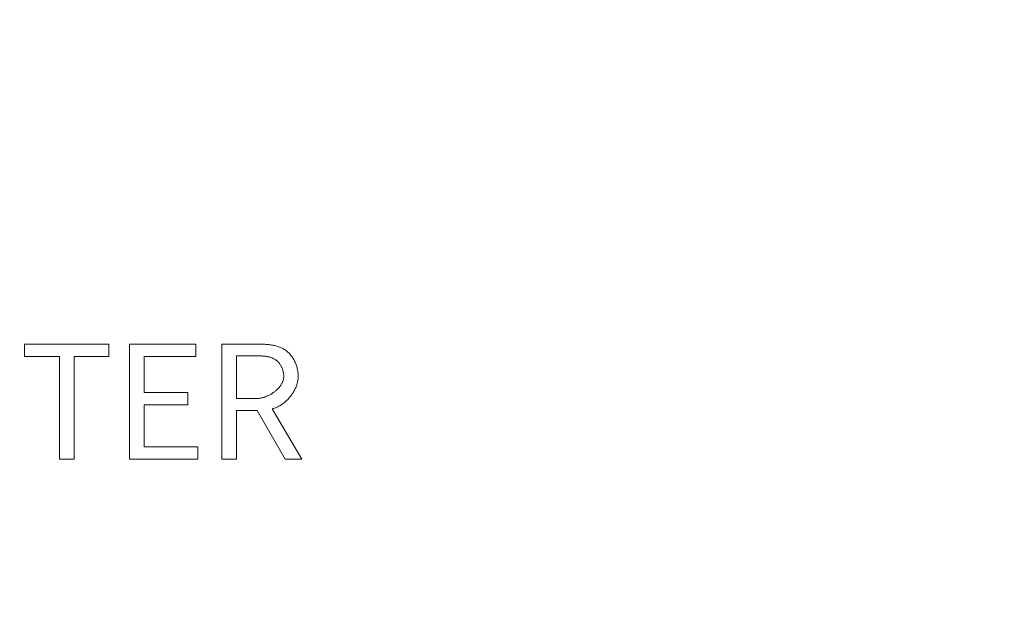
# Model space of a CAD drawing. Header units: millimetres. Extents: x 3925 to 5043, y -86 to 778.
# Tile 72 of 157: x 4415.03 to 4421.21, y 434.47 to 438.18. Entities that reach past the tile are written whole.
import ezdxf

# ---------------------------------------------------------------- set-up
doc = ezdxf.new("R2010")
doc.units = ezdxf.units.MM
doc.header["$LTSCALE"] = 46.255
doc.header["$PDMODE"] = 3
doc.header["$PDSIZE"] = 1
doc.layers.get('Defpoints').update_dxf_attribs({"linetype": 'CONTINUOUS'})
doc.layers.add('140-154101-01_RIGGDXF_DIMENSION', color=7, linetype='CONTINUOUS')
doc.layers.add('H30K-TOP-COVDXF_CONTINUOUS_LINE', color=7, linetype='CONTINUOUS')
doc.styles.add('SLDTEXTSTYLE0', font='arialbd.ttf', dxfattribs={"height": 5.5})
doc.dimstyles.new('SLDDIMSTYLE2', dxfattribs={"dimtxt": 5.650301, "dimasz": 4.572, "dimexe": 0, "dimexo": 0.0625, "dimgap": 1.412575, "dimtad": 0, "dimtih": 1, "dimtoh": 1, "dimlfac": 3.5, "dimrnd": 1e-09, "dimzin": 4, "dimdsep": 46, "dimtxsty": 'SLDTEXTSTYLE0', "dimsah": 1, "dimcen": 0.09, "dimadec": 0, "dimazin": 1, "dimtol": 1, "dimtp": 0.5, "dimtm": 0.5, "dimtfac": 1, "dimtdec": 1, "dimtofl": 0, "dimtmove": 0, "dimatfit": 3, "dimfxl": 1, "dimfrac": 2, "dimtolj": 1, "dimarcsym": 0})

# ---------------------------------------------------------------- blocks, each defined once
blk = doc.blocks.new('*D71')
at = {"layer": '140-154101-01_RIGGDXF_DIMENSION', "color": 0, "linetype": 'Continuous', "lineweight": -2}
for p, q in [((4325.461, 463.5558), (4325.461, 362.4572)), ((4496.711, 463.5558), (4496.711, 362.4572)), ((4492.711, 362.4572), (4329.461, 362.4572))]:
    blk.add_line(p, q, dxfattribs=at)
at = {"layer": '140-154101-01_RIGGDXF_DIMENSION', "color": 0, "linetype": 'Continuous'}
for points in [[(4329.461, 363.1239), (4329.461, 361.7905), (4325.461, 362.4572)], [(4492.711, 363.1239), (4492.711, 361.7905), (4496.711, 362.4572)]]:
    blk.add_solid(points, dxfattribs=at)
at = {"layer": 'Defpoints', "color": 0, "linetype": 'Continuous'}
for p in [(4325.461, 463.6183), (4496.711, 463.6183), (4325.461, 362.4572)]:
    blk.add_point(p, dxfattribs=at)
at = {"layer": '140-154101-01_RIGGDXF_DIMENSION', "color": 0, "linetype": 'Continuous', "insert": (4414.4397, 367.4057), "char_height": 5.5, "attachment_point": 5, "style": 'SLDTEXTSTYLE0'}
blk.add_mtext('\\A1;685.00 [26.97]', dxfattribs=at)

msp = doc.modelspace()

# ---------------------------------------------------------------- linework, layer by layer
at = {"layer": 'H30K-TOP-COVDXF_CONTINUOUS_LINE', "color": 7, "linetype": 'Continuous', "lineweight": 0}
for p, q in [((4415.0569, 436.1397), (4415.0569, 436.0627)), ((4415.5868, 436.1397), (4415.0569, 436.1397)), ((4415.5868, 436.0627), (4415.5868, 436.1397)), ((4415.7161, 436.1397), (4415.7161, 435.4164)), ((4416.1335, 436.1397), (4415.7161, 436.1397)), ((4416.1335, 436.0627), (4416.1335, 436.1397)), ((4416.2964, 436.1397), (4416.2964, 435.4164)), ((4415.0569, 436.0627), (4415.276, 436.0627)), ((4415.276, 436.0627), (4415.276, 435.4164)), ((4415.3678, 435.4164), (4415.3678, 436.0627)), ((4415.3678, 436.0627), (4415.5868, 436.0627)), ((4415.8079, 435.8358), (4415.8079, 436.0627)), ((4415.8079, 436.0627), (4416.1335, 436.0627)), ((4416.3881, 435.7973), (4416.3881, 436.0657)), ((4416.0822, 435.8358), (4415.8079, 435.8358)), ((4416.0822, 435.7578), (4416.0822, 435.8358)), ((4415.8079, 435.4943), (4415.8079, 435.7578)), ((4415.8079, 435.7578), (4416.0822, 435.7578)), ((4416.5095, 435.7973), (4416.3881, 435.7973)), ((4416.3881, 435.4164), (4416.3881, 435.7233)), ((4416.3881, 435.7233), (4416.5184, 435.7233)), ((4416.5184, 435.7233), (4416.694, 435.4164)), ((4416.7977, 435.4164), (4416.6121, 435.7332)), ((4416.1444, 435.4943), (4415.8079, 435.4943)), ((4416.1444, 435.4164), (4416.1444, 435.4943)), ((4415.276, 435.4164), (4415.3678, 435.4164)), ((4415.7161, 435.4164), (4416.1444, 435.4164)), ((4416.2964, 435.4164), (4416.3881, 435.4164)), ((4416.694, 435.4164), (4416.7977, 435.4164))]:
    msp.add_line(p, q, dxfattribs=at)
for points in [[(4416.776, 435.9364), (4416.7759, 435.9424), (4416.7756, 435.9485), (4416.7751, 435.9546), (4416.7745, 435.9606), (4416.7737, 435.9668), (4416.7727, 435.9729), (4416.7715, 435.979), (4416.7701, 435.9851), (4416.7686, 435.9911), (4416.7669, 435.9972), (4416.7651, 436.0032), (4416.7631, 436.0091), (4416.7609, 436.015), (4416.7585, 436.0208), (4416.756, 436.0266), (4416.7533, 436.0323), (4416.7505, 436.0378), (4416.7475, 436.0433), (4416.7443, 436.0487), (4416.741, 436.054), (4416.7376, 436.0591), (4416.734, 436.0641), (4416.7303, 436.069), (4416.7264, 436.0737), (4416.7223, 436.0782), (4416.7181, 436.0826), (4416.7138, 436.0868), (4416.7094, 436.0909), (4416.7048, 436.0947), (4416.7, 436.0984), (4416.6951, 436.1018), (4416.6901, 436.1051), (4416.6849, 436.1082), (4416.6797, 436.1111), (4416.6743, 436.1138), (4416.6689, 436.1163), (4416.6633, 436.1187), (4416.6577, 436.1209), (4416.6519, 436.123), (4416.6461, 436.1249), (4416.6402, 436.1267), (4416.6343, 436.1283), (4416.6283, 436.1298), (4416.6223, 436.1311), (4416.6162, 436.1324), (4416.61, 436.1335), (4416.6039, 436.1345), (4416.5977, 436.1354), (4416.5914, 436.1362), (4416.5852, 436.1369), (4416.579, 436.1375), (4416.5727, 436.138), (4416.5665, 436.1385), (4416.5602, 436.1388), (4416.554, 436.1391), (4416.5478, 436.1393), (4416.5416, 436.1395), (4416.5355, 436.1396), (4416.5294, 436.1397), (4416.2964, 436.1397)], [(4416.3881, 436.0657), (4416.5177, 436.0657), (4416.5218, 436.0657), (4416.526, 436.0656), (4416.5301, 436.0655), (4416.5343, 436.0655), (4416.5385, 436.0653), (4416.5428, 436.0652), (4416.547, 436.065), (4416.5512, 436.0647), (4416.5554, 436.0644), (4416.5597, 436.0641), (4416.5639, 436.0636), (4416.5681, 436.0632), (4416.5722, 436.0626), (4416.5764, 436.062), (4416.5805, 436.0614), (4416.5846, 436.0606), (4416.5887, 436.0598), (4416.5927, 436.0588), (4416.5967, 436.0578), (4416.6007, 436.0567), (4416.6046, 436.0555), (4416.6084, 436.0542), (4416.6122, 436.0528), (4416.6159, 436.0512), (4416.6196, 436.0496), (4416.6231, 436.0478), (4416.6267, 436.0459), (4416.6301, 436.0439), (4416.6334, 436.0417), (4416.6367, 436.0394), (4416.6399, 436.037), (4416.6429, 436.0345), (4416.6458, 436.0318), (4416.6486, 436.029), (4416.6513, 436.0261), (4416.654, 436.0231), (4416.6565, 436.02), (4416.659, 436.0168), (4416.6613, 436.0135), (4416.6635, 436.0101), (4416.6657, 436.0066), (4416.6677, 436.003), (4416.6696, 435.9994), (4416.6715, 435.9957), (4416.6732, 435.9919), (4416.6748, 435.9881), (4416.6763, 435.9842), (4416.6777, 435.9803), (4416.679, 435.9764), (4416.6801, 435.9724), (4416.6812, 435.9684), (4416.6821, 435.9644), (4416.6829, 435.9604), (4416.6836, 435.9564), (4416.6841, 435.9524), (4416.6846, 435.9484), (4416.6849, 435.9444), (4416.6851, 435.9404), (4416.6852, 435.9364)], [(4416.6852, 435.9364), (4416.6851, 435.9326), (4416.6848, 435.9289), (4416.6844, 435.9251), (4416.6838, 435.9214), (4416.6831, 435.9177), (4416.6822, 435.914), (4416.6811, 435.9104), (4416.6799, 435.9068), (4416.6786, 435.9032), (4416.6771, 435.8996), (4416.6755, 435.8961), (4416.6737, 435.8926), (4416.6718, 435.8891), (4416.6698, 435.8857), (4416.6677, 435.8823), (4416.6654, 435.879), (4416.6631, 435.8757), (4416.6606, 435.8725), (4416.658, 435.8693), (4416.6553, 435.8661), (4416.6525, 435.863), (4416.6496, 435.86), (4416.6467, 435.857), (4416.6436, 435.854), (4416.6405, 435.8511), (4416.6372, 435.8483), (4416.6339, 435.8455), (4416.6305, 435.8428), (4416.6271, 435.8402), (4416.6236, 435.8376), (4416.62, 435.835), (4416.6164, 435.8326), (4416.6127, 435.8302), (4416.6089, 435.8279), (4416.6051, 435.8256), (4416.6013, 435.8235), (4416.5974, 435.8214), (4416.5935, 435.8193), (4416.5896, 435.8174), (4416.5856, 435.8155), (4416.5816, 435.8137), (4416.5776, 435.812), (4416.5735, 435.8104), (4416.5695, 435.8089), (4416.5654, 435.8074), (4416.5613, 435.8061), (4416.5573, 435.8048), (4416.5532, 435.8037), (4416.5491, 435.8026), (4416.5451, 435.8016), (4416.541, 435.8007), (4416.537, 435.7999), (4416.533, 435.7992), (4416.529, 435.7986), (4416.525, 435.7982), (4416.5211, 435.7978), (4416.5172, 435.7975), (4416.5133, 435.7973), (4416.5095, 435.7973)], [(4416.6121, 435.7332), (4416.6174, 435.7345), (4416.6227, 435.7361), (4416.6279, 435.7378), (4416.6331, 435.7398), (4416.6383, 435.7419), (4416.6435, 435.7442), (4416.6486, 435.7466), (4416.6536, 435.7492), (4416.6587, 435.752), (4416.6636, 435.7549), (4416.6686, 435.758), (4416.6734, 435.7613), (4416.6782, 435.7646), (4416.683, 435.7681), (4416.6876, 435.7718), (4416.6922, 435.7755), (4416.6967, 435.7794), (4416.7012, 435.7835), (4416.7055, 435.7876), (4416.7097, 435.7918), (4416.7139, 435.7962), (4416.718, 435.8006), (4416.7219, 435.8051), (4416.7258, 435.8098), (4416.7295, 435.8145), (4416.7331, 435.8193), (4416.7367, 435.8242), (4416.74, 435.8291), (4416.7433, 435.8341), (4416.7464, 435.8392), (4416.7494, 435.8444), (4416.7523, 435.8496), (4416.755, 435.8548), (4416.7576, 435.8601), (4416.76, 435.8654), (4416.7623, 435.8708), (4416.7644, 435.8762), (4416.7663, 435.8816), (4416.7681, 435.8871), (4416.7697, 435.8926), (4416.7711, 435.8981), (4416.7724, 435.9035), (4416.7735, 435.909), (4416.7743, 435.9145), (4416.775, 435.92), (4416.7755, 435.9255), (4416.7759, 435.931), (4416.776, 435.9364)]]:
    msp.add_lwpolyline(points, dxfattribs=at)

# ---------------------------------------------------------------- dimensions: what is measured, and where the dimension line sits
at = {"layer": '140-154101-01_RIGGDXF_DIMENSION', "color": 2, "linetype": 'Continuous'}
dim = msp.add_linear_dim(base=(4325.461, 362.4572), p1=(4496.711, 463.6183), p2=(4325.461, 463.6183), dimstyle='SLDDIMSTYLE2', override={"dimtxt": 5, "dimasz": 4, "dimtad": 1, "dimtih": 0, "dimtoh": 0, "dimlfac": 4, "dimtol": 0, "dimtp": 0.01, "dimtm": 0.01, "dimtdec": 2, "dimtofl": 1, "dimtzin": 0}, dxfattribs=at)
dim.commit()
dim.dimension.update_dxf_attribs({"geometry": '*D71', "text_midpoint": (4414.4397, 362.4572), "dimtype": 160})

doc.saveas('drawing.dxf')
